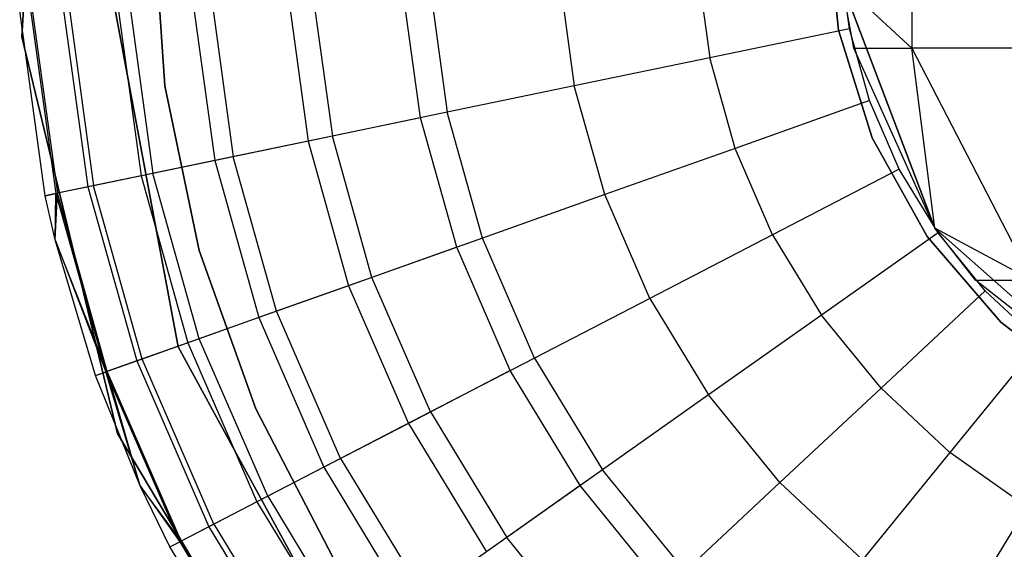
# Model space of a CAD drawing. Extents: x -28.1 to 0, y 0 to 28.1.
# Tile 16 of 215: x -28.148 to -27.794, y 13.847 to 14.037. Entities that reach past the tile are written whole.
import ezdxf

# ---------------------------------------------------------------- set-up
doc = ezdxf.new("R2010")
doc.units = 0
doc.header["$MEASUREMENT"] = 0
doc.layers.get('0').update_dxf_attribs({"color": 13, "linetype": 'CONTINUOUS'})

# ---------------------------------------------------------------- blocks, each defined once
blk = doc.blocks.new('ORTO_VIII_Z_ZAROWKA_OKAPO0')
at = {"color": 0}
for p, q in [((0.27194, 14.43916, 10.00781), (0.26284, 14.29275, 10.00781)), ((0.26284, 14.29275, 3.3149), (0.27194, 14.43916, 3.3149)), ((0.27194, 14.43916, 10.00781), (0.26284, 14.29275, 10.00781)), ((0.26284, 14.29275, 3.3149), (0.27194, 14.43916, 3.3149)), ((0.5828, 14.38286, 1.89944), (0.5828, 14.28865, 1.89944)), ((0.5828, 14.38286, 1.89944), (0.5828, 14.28865, 1.89944)), ((0.31017, 14.33548, 3.47238), (0.31433, 14.27517, 3.47238)), ((0.31433, 14.27517, 3.43301), (0.31017, 14.33548, 3.43301)), ((0.31017, 14.33548, 3.47238), (0.31433, 14.27517, 3.47238)), ((0.31433, 14.27517, 3.43301), (0.31017, 14.33548, 3.43301)), ((0.55643, 14.29521, 3.47238), (0.55229, 14.33563, 3.47238)), ((0.55229, 14.33563, 3.43301), (0.55643, 14.29521, 3.43301)), ((0.55229, 14.33563, 3.43301), (0.55643, 14.29521, 3.43301)), ((0.55643, 14.29521, 3.47238), (0.55229, 14.33563, 3.47238)), ((0.3191, 14.18135, 10.00781), (0.29263, 14.32302, 10.00781)), ((0.29263, 14.32302, 3.3149), (0.3191, 14.18135, 3.3149)), ((0.29263, 14.32302, 3.3149), (0.3191, 14.18135, 3.3149)), ((0.3191, 14.18135, 10.00781), (0.29263, 14.32302, 10.00781)), ((0.56035, 14.29571, 12.27765), (0.55669, 14.32232, 12.27765)), ((0.56035, 14.29571, 12.27765), (0.55669, 14.32232, 12.27765)), ((0.50553, 14.31882, 12.27316), (0.51014, 14.28527, 12.27316)), ((0.50553, 14.31882, 12.27316), (0.51014, 14.28527, 12.27316)), ((0.45593, 14.31543, 12.25984), (0.46147, 14.27516, 12.25984)), ((0.45593, 14.31543, 12.25984), (0.46147, 14.27516, 12.25984)), ((0.40616, 14.26366, 9.95481), (0.39957, 14.31158, 9.95481)), ((0.40616, 14.26366, 9.95481), (0.39957, 14.31158, 9.95481)), ((0.40939, 14.31225, 12.23809), (0.4158, 14.26567, 12.23809)), ((0.40939, 14.31225, 12.23809), (0.4158, 14.26567, 12.23809)), ((0.55766, 14.31203, 7.64954), (0.59107, 14.22393, 7.64954)), ((0.5828, 14.28865, 1.89944), (0.55766, 14.31203, 2.13773)), ((0.56195, 14.28865, 2.13773), (0.55766, 14.31203, 2.13773)), ((0.5828, 14.28865, 1.89944), (0.55766, 14.31203, 2.13773)), ((0.59107, 14.22393, 7.64954), (0.55766, 14.31203, 2.13773)), ((0.56195, 14.28865, 2.13773), (0.55766, 14.31203, 2.13773)), ((0.59107, 14.22393, 7.64954), (0.55766, 14.31203, 2.13773)), ((0.55766, 14.31203, 7.64954), (0.59107, 14.22393, 7.64954)), ((0.35844, 14.30876, 10.02262), (0.36579, 14.25528, 10.02262)), ((0.35844, 14.30876, 10.02262), (0.36579, 14.25528, 10.02262)), ((0.36733, 14.30937, 12.20857), (0.37452, 14.25709, 12.20857)), ((0.36733, 14.30937, 12.20857), (0.37452, 14.25709, 12.20857)), ((0.29724, 14.30458, 10.16879), (0.30573, 14.2428, 10.16879)), ((0.29724, 14.30458, 10.16879), (0.30573, 14.2428, 10.16879)), ((0.30157, 14.30487, 12.13001), (0.30998, 14.24368, 12.13001)), ((0.30157, 14.30487, 12.13001), (0.30998, 14.24368, 12.13001)), ((0.32422, 14.30642, 10.09418), (0.33221, 14.2483, 10.09418)), ((0.32422, 14.30642, 10.09418), (0.33221, 14.2483, 10.09418)), ((0.33102, 14.30689, 12.17217), (0.33888, 14.24968, 12.17217)), ((0.33102, 14.30689, 12.17217), (0.33888, 14.24968, 12.17217)), ((0.27125, 14.23563, 10.40345), (0.2621, 14.30217, 10.40345)), ((0.27125, 14.23563, 11.98237), (0.2621, 14.30217, 11.98237)), ((0.27125, 14.23563, 10.40345), (0.2621, 14.30217, 10.40345)), ((0.27125, 14.23563, 11.98237), (0.2621, 14.30217, 11.98237)), ((0.26603, 14.30244, 10.32419), (0.2751, 14.23643, 10.32419)), ((0.26603, 14.30244, 10.32419), (0.2751, 14.23643, 10.32419)), ((0.26658, 14.30248, 12.03365), (0.27564, 14.23654, 12.03365)), ((0.26658, 14.30248, 12.03365), (0.27564, 14.23654, 12.03365)), ((0.27778, 14.30325, 10.24572), (0.28664, 14.23883, 10.24572)), ((0.27778, 14.30325, 10.24572), (0.28664, 14.23883, 10.24572)), ((0.27987, 14.30339, 12.08336), (0.28868, 14.23925, 12.08336)), ((0.27987, 14.30339, 12.08336), (0.28868, 14.23925, 12.08336)), ((0.56035, 14.29571, 12.27765), (0.51014, 14.28527, 12.27316)), ((0.56035, 14.29571, 12.27765), (0.51014, 14.28527, 12.27316)), ((0.56861, 14.25646, 3.47238), (0.55643, 14.29521, 3.47238)), ((0.55643, 14.29521, 3.43301), (0.56861, 14.25646, 3.43301)), ((0.55643, 14.29521, 3.43301), (0.56861, 14.25646, 3.43301)), ((0.55643, 14.29521, 3.43301), (0.55643, 14.29521, 3.47238)), ((0.56861, 14.25646, 3.47238), (0.55643, 14.29521, 3.47238)), ((0.55643, 14.29521, 3.43301), (0.55643, 14.29521, 3.47238)), ((0.56759, 14.26983, 12.27765), (0.56035, 14.29571, 12.27765)), ((0.56759, 14.26983, 12.27765), (0.56035, 14.29571, 12.27765)), ((0.26284, 14.29275, 10.00781), (0.29729, 14.15016, 10.00781)), ((0.29729, 14.15016, 3.3149), (0.26284, 14.29275, 3.3149)), ((0.26284, 14.29275, 10.00781), (0.29729, 14.15016, 10.00781)), ((0.26284, 14.29275, 10.00781), (0.26284, 14.29275, 3.3149)), ((0.29729, 14.15016, 3.3149), (0.26284, 14.29275, 3.3149)), ((0.26284, 14.29275, 10.00781), (0.26284, 14.29275, 3.3149)), ((0.59107, 14.22393, 2.13773), (0.56195, 14.28865, 2.13773)), ((0.56195, 14.28865, 2.13773), (0.5828, 14.28865, 1.89944)), ((0.56195, 14.28865, 2.13773), (0.5828, 14.28865, 1.89944)), ((0.59107, 14.22393, 7.64954), (0.56195, 14.28865, 2.13773)), ((0.59107, 14.22393, 2.13773), (0.56195, 14.28865, 2.13773)), ((0.59107, 14.22393, 7.64954), (0.56195, 14.28865, 2.13773)), ((0.59107, 14.22393, 2.13773), (0.5828, 14.28865, 1.89944)), ((0.5828, 14.28865, 1.89944), (0.62592, 14.20522, 1.90705)), ((0.59107, 14.22393, 2.13773), (0.5828, 14.28865, 1.89944)), ((0.6447, 14.28865, 1.6684), (0.5828, 14.28865, 1.89944)), ((0.6447, 14.28865, 1.6684), (0.5828, 14.28865, 1.89944)), ((0.5828, 14.28865, 1.89944), (0.62592, 14.20522, 1.90705)), ((0.51014, 14.28527, 12.27316), (0.46147, 14.27516, 12.25984)), ((0.51014, 14.28527, 12.27316), (0.46147, 14.27516, 12.25984)), ((0.51928, 14.25266, 12.27316), (0.51014, 14.28527, 12.27316)), ((0.51928, 14.25266, 12.27316), (0.51014, 14.28527, 12.27316)), ((0.31433, 14.27517, 3.47238), (0.32667, 14.21599, 3.47238)), ((0.32667, 14.21599, 3.43301), (0.31433, 14.27517, 3.43301)), ((0.31433, 14.27517, 3.47238), (0.32667, 14.21599, 3.47238)), ((0.31433, 14.27517, 3.47238), (0.31433, 14.27517, 3.43301)), ((0.32667, 14.21599, 3.43301), (0.31433, 14.27517, 3.43301)), ((0.31433, 14.27517, 3.47238), (0.31433, 14.27517, 3.43301)), ((0.46147, 14.27516, 12.25984), (0.4158, 14.26567, 12.23809)), ((0.46147, 14.27516, 12.25984), (0.4158, 14.26567, 12.23809)), ((0.47244, 14.23602, 12.25984), (0.46147, 14.27516, 12.25984)), ((0.47244, 14.23602, 12.25984), (0.46147, 14.27516, 12.25984)), ((0.56759, 14.26983, 12.27765), (0.51928, 14.25266, 12.27316)), ((0.56759, 14.26983, 12.27765), (0.51928, 14.25266, 12.27316)), ((0.5783, 14.24519, 12.27765), (0.56759, 14.26983, 12.27765)), ((0.5783, 14.24519, 12.27765), (0.56759, 14.26983, 12.27765)), ((0.4158, 14.26567, 12.23809), (0.37452, 14.25709, 12.20857)), ((0.4158, 14.26567, 12.23809), (0.37452, 14.25709, 12.20857)), ((0.42848, 14.22039, 12.23809), (0.4158, 14.26567, 12.23809)), ((0.42848, 14.22039, 12.23809), (0.4158, 14.26567, 12.23809)), ((0.40616, 14.26366, 9.95481), (0.36579, 14.25528, 10.02262)), ((0.40616, 14.26366, 9.95481), (0.36579, 14.25528, 10.02262)), ((0.41921, 14.2171, 9.95481), (0.40616, 14.26366, 9.95481)), ((0.41921, 14.2171, 9.95481), (0.40616, 14.26366, 9.95481)), ((0.36579, 14.25528, 10.02262), (0.33221, 14.2483, 10.09418)), ((0.36579, 14.25528, 10.02262), (0.33221, 14.2483, 10.09418)), ((0.37452, 14.25709, 12.20857), (0.33888, 14.24968, 12.17217)), ((0.37452, 14.25709, 12.20857), (0.33888, 14.24968, 12.17217)), ((0.36579, 14.25528, 10.02262), (0.38036, 14.20329, 10.02262)), ((0.36579, 14.25528, 10.02262), (0.38036, 14.20329, 10.02262)), ((0.38875, 14.20628, 12.20857), (0.37452, 14.25709, 12.20857)), ((0.38875, 14.20628, 12.20857), (0.37452, 14.25709, 12.20857)), ((0.58835, 14.22095, 3.47238), (0.56861, 14.25646, 3.47238)), ((0.56861, 14.25646, 3.43301), (0.58835, 14.22095, 3.43301)), ((0.56861, 14.25646, 3.43301), (0.58835, 14.22095, 3.43301)), ((0.56861, 14.25646, 3.43301), (0.56861, 14.25646, 3.47238)), ((0.58835, 14.22095, 3.47238), (0.56861, 14.25646, 3.47238)), ((0.56861, 14.25646, 3.43301), (0.56861, 14.25646, 3.47238)), ((0.51928, 14.25266, 12.27316), (0.47244, 14.23602, 12.25984)), ((0.51928, 14.25266, 12.27316), (0.47244, 14.23602, 12.25984)), ((0.53277, 14.2216, 12.27316), (0.51928, 14.25266, 12.27316)), ((0.53277, 14.2216, 12.27316), (0.51928, 14.25266, 12.27316)), ((0.33221, 14.2483, 10.09418), (0.30573, 14.2428, 10.16879)), ((0.33221, 14.2483, 10.09418), (0.30573, 14.2428, 10.16879)), ((0.33888, 14.24968, 12.17217), (0.30998, 14.24368, 12.13001)), ((0.33888, 14.24968, 12.17217), (0.30998, 14.24368, 12.13001)), ((0.33221, 14.2483, 10.09418), (0.34803, 14.1918, 10.09418)), ((0.33221, 14.2483, 10.09418), (0.34803, 14.1918, 10.09418)), ((0.35446, 14.19409, 12.17217), (0.33888, 14.24968, 12.17217)), ((0.35446, 14.19409, 12.17217), (0.33888, 14.24968, 12.17217)), ((0.30998, 14.24368, 12.13001), (0.28868, 14.23925, 12.08336)), ((0.30998, 14.24368, 12.13001), (0.28868, 14.23925, 12.08336)), ((0.32664, 14.1842, 12.13001), (0.30998, 14.24368, 12.13001)), ((0.32664, 14.1842, 12.13001), (0.30998, 14.24368, 12.13001)), ((0.5783, 14.24519, 12.27765), (0.53277, 14.2216, 12.27316)), ((0.5783, 14.24519, 12.27765), (0.53277, 14.2216, 12.27316)), ((0.59226, 14.22224, 12.27765), (0.5783, 14.24519, 12.27765)), ((0.59226, 14.22224, 12.27765), (0.5783, 14.24519, 12.27765)), ((0.30573, 14.2428, 10.16879), (0.28664, 14.23883, 10.24572)), ((0.30573, 14.2428, 10.16879), (0.28664, 14.23883, 10.24572)), ((0.30573, 14.2428, 10.16879), (0.32256, 14.18275, 10.16879)), ((0.30573, 14.2428, 10.16879), (0.32256, 14.18275, 10.16879)), ((0.27564, 14.23654, 12.03365), (0.27125, 14.23563, 11.98237)), ((0.27564, 14.23654, 12.03365), (0.27125, 14.23563, 11.98237)), ((0.27125, 14.23563, 10.40345), (0.2751, 14.23643, 10.32419)), ((0.27125, 14.23563, 10.40345), (0.2751, 14.23643, 10.32419)), ((0.27483, 14.21973, 11.98237), (0.27564, 14.23654, 12.03365)), ((0.27483, 14.21973, 11.98237), (0.27564, 14.23654, 12.03365)), ((0.27483, 14.21973, 10.40345), (0.2751, 14.23643, 10.32419)), ((0.27483, 14.21973, 10.40345), (0.2751, 14.23643, 10.32419)), ((0.28664, 14.23883, 10.24572), (0.2751, 14.23643, 10.32419)), ((0.28664, 14.23883, 10.24572), (0.2751, 14.23643, 10.32419)), ((0.2751, 14.23643, 10.32419), (0.29308, 14.17227, 10.32419)), ((0.2751, 14.23643, 10.32419), (0.29308, 14.17227, 10.32419)), ((0.28868, 14.23925, 12.08336), (0.27564, 14.23654, 12.03365)), ((0.28868, 14.23925, 12.08336), (0.27564, 14.23654, 12.03365)), ((0.29359, 14.17246, 12.03365), (0.27564, 14.23654, 12.03365)), ((0.29359, 14.17246, 12.03365), (0.27564, 14.23654, 12.03365)), ((0.28664, 14.23883, 10.24572), (0.30418, 14.17622, 10.24572)), ((0.28664, 14.23883, 10.24572), (0.30418, 14.17622, 10.24572)), ((0.30615, 14.17692, 12.08336), (0.28868, 14.23925, 12.08336)), ((0.30615, 14.17692, 12.08336), (0.28868, 14.23925, 12.08336)), ((0.27483, 14.21973, 10.40345), (0.27125, 14.23563, 10.40345)), ((0.27483, 14.21973, 11.98237), (0.27125, 14.23563, 11.98237)), ((0.27125, 14.23563, 11.98237), (0.27125, 14.23563, 10.40345)), ((0.27483, 14.21973, 10.40345), (0.27125, 14.23563, 10.40345)), ((0.27125, 14.23563, 11.98237), (0.27125, 14.23563, 10.40345)), ((0.27483, 14.21973, 11.98237), (0.27125, 14.23563, 11.98237)), ((0.47244, 14.23602, 12.25984), (0.42848, 14.22039, 12.23809)), ((0.47244, 14.23602, 12.25984), (0.42848, 14.22039, 12.23809)), ((0.48863, 14.19873, 12.25984), (0.47244, 14.23602, 12.25984)), ((0.48863, 14.19873, 12.25984), (0.47244, 14.23602, 12.25984)), ((0.59226, 14.22224, 12.27765), (0.55037, 14.19267, 12.27316)), ((0.59226, 14.22224, 12.27765), (0.55037, 14.19267, 12.27316)), ((0.59107, 14.22393, 7.64954), (0.6616, 14.16145, 7.64954)), ((0.62592, 14.20522, 1.90705), (0.59107, 14.22393, 2.13773)), ((0.60573, 14.20522, 2.13773), (0.59107, 14.22393, 2.13773)), ((0.62592, 14.20522, 1.90705), (0.59107, 14.22393, 2.13773)), ((0.6616, 14.16145, 7.64954), (0.59107, 14.22393, 2.13773)), ((0.60573, 14.20522, 2.13773), (0.59107, 14.22393, 2.13773)), ((0.6616, 14.16145, 7.64954), (0.59107, 14.22393, 2.13773)), ((0.59107, 14.22393, 7.64954), (0.6616, 14.16145, 7.64954)), ((0.59107, 14.22393, 7.64954), (0.59107, 14.22393, 2.13773)), ((0.59107, 14.22393, 7.64954), (0.59107, 14.22393, 2.13773)), ((0.60921, 14.20139, 12.27765), (0.59226, 14.22224, 12.27765)), ((0.60921, 14.20139, 12.27765), (0.59226, 14.22224, 12.27765)), ((0.28937, 14.17095, 10.40345), (0.27483, 14.21973, 10.40345)), ((0.27483, 14.21973, 10.40345), (0.29308, 14.17227, 10.32419)), ((0.27483, 14.21973, 10.40345), (0.29308, 14.17227, 10.32419)), ((0.28937, 14.17095, 11.98237), (0.27483, 14.21973, 11.98237)), ((0.27483, 14.21973, 11.98237), (0.27483, 14.21973, 10.40345)), ((0.28937, 14.17095, 10.40345), (0.27483, 14.21973, 10.40345)), ((0.27483, 14.21973, 11.98237), (0.27483, 14.21973, 10.40345)), ((0.28937, 14.17095, 11.98237), (0.27483, 14.21973, 11.98237)), ((0.29359, 14.17246, 12.03365), (0.27483, 14.21973, 11.98237)), ((0.29359, 14.17246, 12.03365), (0.27483, 14.21973, 11.98237)), ((0.42848, 14.22039, 12.23809), (0.38875, 14.20628, 12.20857)), ((0.42848, 14.22039, 12.23809), (0.38875, 14.20628, 12.20857)), ((0.44721, 14.17727, 12.23809), (0.42848, 14.22039, 12.23809)), ((0.44721, 14.17727, 12.23809), (0.42848, 14.22039, 12.23809)), ((0.53277, 14.2216, 12.27316), (0.48863, 14.19873, 12.25984)), ((0.53277, 14.2216, 12.27316), (0.48863, 14.19873, 12.25984)), ((0.53277, 14.2216, 12.27316), (0.55037, 14.19267, 12.27316)), ((0.53277, 14.2216, 12.27316), (0.55037, 14.19267, 12.27316)), ((0.61483, 14.19014, 3.47238), (0.58835, 14.22095, 3.47238)), ((0.58835, 14.22095, 3.43301), (0.61483, 14.19014, 3.43301)), ((0.58835, 14.22095, 3.43301), (0.61483, 14.19014, 3.43301)), ((0.58835, 14.22095, 3.43301), (0.58835, 14.22095, 3.47238)), ((0.61483, 14.19014, 3.47238), (0.58835, 14.22095, 3.47238)), ((0.58835, 14.22095, 3.43301), (0.58835, 14.22095, 3.47238)), ((0.32667, 14.21599, 3.47238), (0.34694, 14.15904, 3.47238)), ((0.34694, 14.15904, 3.43301), (0.32667, 14.21599, 3.43301)), ((0.32667, 14.21599, 3.47238), (0.34694, 14.15904, 3.47238)), ((0.32667, 14.21599, 3.47238), (0.32667, 14.21599, 3.43301)), ((0.34694, 14.15904, 3.43301), (0.32667, 14.21599, 3.43301)), ((0.32667, 14.21599, 3.47238), (0.32667, 14.21599, 3.43301)), ((0.41921, 14.2171, 9.95481), (0.38036, 14.20329, 10.02262)), ((0.41921, 14.2171, 9.95481), (0.38036, 14.20329, 10.02262)), ((0.43847, 14.17274, 9.95481), (0.41921, 14.2171, 9.95481)), ((0.43847, 14.17274, 9.95481), (0.41921, 14.2171, 9.95481)), ((0.38875, 14.20628, 12.20857), (0.35446, 14.19409, 12.17217)), ((0.38875, 14.20628, 12.20857), (0.35446, 14.19409, 12.17217)), ((0.40978, 14.15787, 12.20857), (0.38875, 14.20628, 12.20857)), ((0.40978, 14.15787, 12.20857), (0.38875, 14.20628, 12.20857)), ((0.6616, 14.16145, 2.13773), (0.60573, 14.20522, 2.13773)), ((0.60573, 14.20522, 2.13773), (0.62592, 14.20522, 1.90705)), ((0.60573, 14.20522, 2.13773), (0.62592, 14.20522, 1.90705)), ((0.6616, 14.16145, 7.64954), (0.60573, 14.20522, 2.13773)), ((0.6616, 14.16145, 2.13773), (0.60573, 14.20522, 2.13773)), ((0.6616, 14.16145, 7.64954), (0.60573, 14.20522, 2.13773)), ((0.38036, 14.20329, 10.02262), (0.34803, 14.1918, 10.09418)), ((0.38036, 14.20329, 10.02262), (0.34803, 14.1918, 10.09418)), ((0.38036, 14.20329, 10.02262), (0.40187, 14.15377, 10.02262)), ((0.38036, 14.20329, 10.02262), (0.40187, 14.15377, 10.02262)), ((0.60921, 14.20139, 12.27765), (0.57174, 14.1664, 12.27316)), ((0.60921, 14.20139, 12.27765), (0.57174, 14.1664, 12.27316)), ((0.62885, 14.18306, 12.27765), (0.60921, 14.20139, 12.27765)), ((0.62885, 14.18306, 12.27765), (0.60921, 14.20139, 12.27765)), ((0.48863, 14.19873, 12.25984), (0.44721, 14.17727, 12.23809)), ((0.48863, 14.19873, 12.25984), (0.44721, 14.17727, 12.23809)), ((0.48863, 14.19873, 12.25984), (0.50975, 14.164, 12.25984)), ((0.48863, 14.19873, 12.25984), (0.50975, 14.164, 12.25984)), ((0.35446, 14.19409, 12.17217), (0.32664, 14.1842, 12.13001)), ((0.35446, 14.19409, 12.17217), (0.32664, 14.1842, 12.13001)), ((0.37746, 14.14113, 12.17217), (0.35446, 14.19409, 12.17217)), ((0.37746, 14.14113, 12.17217), (0.35446, 14.19409, 12.17217)), ((0.34803, 14.1918, 10.09418), (0.32256, 14.18275, 10.16879)), ((0.34803, 14.1918, 10.09418), (0.32256, 14.18275, 10.16879)), ((0.34803, 14.1918, 10.09418), (0.37141, 14.13799, 10.09418)), ((0.34803, 14.1918, 10.09418), (0.37141, 14.13799, 10.09418)), ((0.55037, 14.19267, 12.27316), (0.50975, 14.164, 12.25984)), ((0.55037, 14.19267, 12.27316), (0.50975, 14.164, 12.25984)), ((0.57174, 14.1664, 12.27316), (0.55037, 14.19267, 12.27316)), ((0.57174, 14.1664, 12.27316), (0.55037, 14.19267, 12.27316)), ((0.64698, 14.16529, 3.47238), (0.61483, 14.19014, 3.47238)), ((0.61483, 14.19014, 3.43301), (0.64698, 14.16529, 3.43301)), ((0.61483, 14.19014, 3.43301), (0.64698, 14.16529, 3.43301)), ((0.61483, 14.19014, 3.43301), (0.61483, 14.19014, 3.47238)), ((0.64698, 14.16529, 3.47238), (0.61483, 14.19014, 3.47238)), ((0.61483, 14.19014, 3.43301), (0.61483, 14.19014, 3.47238)), ((0.32664, 14.1842, 12.13001), (0.30615, 14.17692, 12.08336)), ((0.32664, 14.1842, 12.13001), (0.30615, 14.17692, 12.08336)), ((0.35125, 14.12755, 12.13001), (0.32664, 14.1842, 12.13001)), ((0.35125, 14.12755, 12.13001), (0.32664, 14.1842, 12.13001)), ((0.32256, 14.18275, 10.16879), (0.30418, 14.17622, 10.24572)), ((0.32256, 14.18275, 10.16879), (0.30418, 14.17622, 10.24572)), ((0.38805, 14.0548, 10.00781), (0.3191, 14.18135, 10.00781)), ((0.3191, 14.18135, 3.3149), (0.38805, 14.0548, 3.3149)), ((0.3191, 14.18135, 3.3149), (0.38805, 14.0548, 3.3149)), ((0.3191, 14.18135, 3.3149), (0.3191, 14.18135, 10.00781)), ((0.38805, 14.0548, 10.00781), (0.3191, 14.18135, 10.00781)), ((0.3191, 14.18135, 3.3149), (0.3191, 14.18135, 10.00781)), ((0.32256, 14.18275, 10.16879), (0.3474, 14.12555, 10.16879)), ((0.32256, 14.18275, 10.16879), (0.3474, 14.12555, 10.16879)), ((0.62885, 14.18306, 12.27765), (0.59649, 14.14328, 12.27316)), ((0.62885, 14.18306, 12.27765), (0.59649, 14.14328, 12.27316)), ((0.30418, 14.17622, 10.24572), (0.29308, 14.17227, 10.32419)), ((0.30418, 14.17622, 10.24572), (0.29308, 14.17227, 10.32419)), ((0.30615, 14.17692, 12.08336), (0.29359, 14.17246, 12.03365)), ((0.30615, 14.17692, 12.08336), (0.29359, 14.17246, 12.03365)), ((0.30418, 14.17622, 10.24572), (0.33009, 14.11658, 10.24572)), ((0.30418, 14.17622, 10.24572), (0.33009, 14.11658, 10.24572)), ((0.33194, 14.11754, 12.08336), (0.30615, 14.17692, 12.08336)), ((0.33194, 14.11754, 12.08336), (0.30615, 14.17692, 12.08336)), ((0.44721, 14.17727, 12.23809), (0.40978, 14.15787, 12.20857)), ((0.44721, 14.17727, 12.23809), (0.40978, 14.15787, 12.20857)), ((0.44721, 14.17727, 12.23809), (0.47164, 14.1371, 12.23809)), ((0.44721, 14.17727, 12.23809), (0.47164, 14.1371, 12.23809)), ((0.43847, 14.17274, 9.95481), (0.40187, 14.15377, 10.02262)), ((0.43847, 14.17274, 9.95481), (0.40187, 14.15377, 10.02262)), ((0.4636, 14.13142, 9.95481), (0.43847, 14.17274, 9.95481)), ((0.4636, 14.13142, 9.95481), (0.43847, 14.17274, 9.95481)), ((0.28937, 14.17095, 11.98237), (0.29359, 14.17246, 12.03365)), ((0.28937, 14.17095, 11.98237), (0.29359, 14.17246, 12.03365)), ((0.28937, 14.17095, 10.40345), (0.29308, 14.17227, 10.32419)), ((0.28937, 14.17095, 10.40345), (0.29308, 14.17227, 10.32419)), ((0.30543, 14.13132, 10.40345), (0.28937, 14.17095, 10.40345)), ((0.30543, 14.13132, 11.98237), (0.28937, 14.17095, 11.98237)), ((0.28937, 14.17095, 11.98237), (0.28937, 14.17095, 10.40345)), ((0.30543, 14.13132, 10.40345), (0.28937, 14.17095, 10.40345)), ((0.28937, 14.17095, 11.98237), (0.28937, 14.17095, 10.40345)), ((0.30543, 14.13132, 11.98237), (0.28937, 14.17095, 11.98237)), ((0.30543, 14.13132, 10.40345), (0.29308, 14.17227, 10.32419)), ((0.29308, 14.17227, 10.32419), (0.31963, 14.11116, 10.32419)), ((0.30543, 14.13132, 10.40345), (0.29308, 14.17227, 10.32419)), ((0.29308, 14.17227, 10.32419), (0.31963, 14.11116, 10.32419)), ((0.30543, 14.13132, 11.98237), (0.29359, 14.17246, 12.03365)), ((0.30543, 14.13132, 11.98237), (0.29359, 14.17246, 12.03365)), ((0.32011, 14.11141, 12.03365), (0.29359, 14.17246, 12.03365)), ((0.32011, 14.11141, 12.03365), (0.29359, 14.17246, 12.03365)), ((0.57174, 14.1664, 12.27316), (0.53541, 14.13246, 12.25984)), ((0.57174, 14.1664, 12.27316), (0.53541, 14.13246, 12.25984)), ((0.59649, 14.14328, 12.27316), (0.57174, 14.1664, 12.27316)), ((0.59649, 14.14328, 12.27316), (0.57174, 14.1664, 12.27316)), ((0.50975, 14.164, 12.25984), (0.47164, 14.1371, 12.23809)), ((0.50975, 14.164, 12.25984), (0.47164, 14.1371, 12.23809)), ((0.53541, 14.13246, 12.25984), (0.50975, 14.164, 12.25984)), ((0.53541, 14.13246, 12.25984), (0.50975, 14.164, 12.25984)), ((0.34694, 14.15904, 3.47238), (0.37479, 14.10539, 3.47238)), ((0.37479, 14.10539, 3.43301), (0.34694, 14.15904, 3.43301)), ((0.34694, 14.15904, 3.47238), (0.37479, 14.10539, 3.47238)), ((0.34694, 14.15904, 3.47238), (0.34694, 14.15904, 3.43301)), ((0.37479, 14.10539, 3.43301), (0.34694, 14.15904, 3.43301)), ((0.34694, 14.15904, 3.47238), (0.34694, 14.15904, 3.43301)), ((0.40978, 14.15787, 12.20857), (0.37746, 14.14113, 12.17217)), ((0.40978, 14.15787, 12.20857), (0.37746, 14.14113, 12.17217)), ((0.40978, 14.15787, 12.20857), (0.4372, 14.11278, 12.20857)), ((0.40978, 14.15787, 12.20857), (0.4372, 14.11278, 12.20857)), ((0.40187, 14.15377, 10.02262), (0.37141, 14.13799, 10.09418)), ((0.40187, 14.15377, 10.02262), (0.37141, 14.13799, 10.09418)), ((0.40187, 14.15377, 10.02262), (0.42992, 14.10764, 10.02262)), ((0.40187, 14.15377, 10.02262), (0.42992, 14.10764, 10.02262)), ((0.29729, 14.15016, 10.00781), (0.37225, 14.02406, 10.00781)), ((0.37225, 14.02406, 3.3149), (0.29729, 14.15016, 3.3149)), ((0.29729, 14.15016, 10.00781), (0.37225, 14.02406, 10.00781)), ((0.29729, 14.15016, 10.00781), (0.29729, 14.15016, 3.3149)), ((0.37225, 14.02406, 3.3149), (0.29729, 14.15016, 3.3149)), ((0.29729, 14.15016, 10.00781), (0.29729, 14.15016, 3.3149)), ((0.37746, 14.14113, 12.17217), (0.35125, 14.12755, 12.13001)), ((0.37746, 14.14113, 12.17217), (0.35125, 14.12755, 12.13001)), ((0.37746, 14.14113, 12.17217), (0.40746, 14.09179, 12.17217)), ((0.37746, 14.14113, 12.17217), (0.40746, 14.09179, 12.17217)), ((0.59649, 14.14328, 12.27316), (0.56512, 14.10472, 12.25984)), ((0.59649, 14.14328, 12.27316), (0.56512, 14.10472, 12.25984)), ((0.62416, 14.12375, 12.27316), (0.59649, 14.14328, 12.27316)), ((0.62416, 14.12375, 12.27316), (0.59649, 14.14328, 12.27316)), ((0.37141, 14.13799, 10.09418), (0.3474, 14.12555, 10.16879)), ((0.37141, 14.13799, 10.09418), (0.3474, 14.12555, 10.16879)), ((0.37141, 14.13799, 10.09418), (0.40189, 14.08786, 10.09418)), ((0.37141, 14.13799, 10.09418), (0.40189, 14.08786, 10.09418)), ((0.47164, 14.1371, 12.23809), (0.4372, 14.11278, 12.20857)), ((0.47164, 14.1371, 12.23809), (0.4372, 14.11278, 12.20857)), ((0.50131, 14.10062, 12.23809), (0.47164, 14.1371, 12.23809)), ((0.50131, 14.10062, 12.23809), (0.47164, 14.1371, 12.23809)), ((0.31613, 14.10935, 10.40345), (0.30543, 14.13132, 10.40345)), ((0.30543, 14.13132, 10.40345), (0.31963, 14.11116, 10.32419)), ((0.30543, 14.13132, 10.40345), (0.31963, 14.11116, 10.32419)), ((0.31613, 14.10935, 11.98237), (0.30543, 14.13132, 11.98237)), ((0.30543, 14.13132, 11.98237), (0.30543, 14.13132, 10.40345)), ((0.31613, 14.10935, 10.40345), (0.30543, 14.13132, 10.40345)), ((0.30543, 14.13132, 11.98237), (0.30543, 14.13132, 10.40345)), ((0.31613, 14.10935, 11.98237), (0.30543, 14.13132, 11.98237)), ((0.32011, 14.11141, 12.03365), (0.30543, 14.13132, 11.98237)), ((0.32011, 14.11141, 12.03365), (0.30543, 14.13132, 11.98237)), ((0.4636, 14.13142, 9.95481), (0.42992, 14.10764, 10.02262)), ((0.4636, 14.13142, 9.95481), (0.42992, 14.10764, 10.02262)), ((0.49412, 14.09391, 9.95481), (0.4636, 14.13142, 9.95481)), ((0.49412, 14.09391, 9.95481), (0.4636, 14.13142, 9.95481)), ((0.53541, 14.13246, 12.25984), (0.50131, 14.10062, 12.23809)), ((0.53541, 14.13246, 12.25984), (0.50131, 14.10062, 12.23809)), ((0.56512, 14.10472, 12.25984), (0.53541, 14.13246, 12.25984)), ((0.56512, 14.10472, 12.25984), (0.53541, 14.13246, 12.25984)), ((0.35125, 14.12755, 12.13001), (0.33194, 14.11754, 12.08336)), ((0.35125, 14.12755, 12.13001), (0.33194, 14.11754, 12.08336)), ((0.35125, 14.12755, 12.13001), (0.38335, 14.07477, 12.13001)), ((0.35125, 14.12755, 12.13001), (0.38335, 14.07477, 12.13001)), ((0.3474, 14.12555, 10.16879), (0.33009, 14.11658, 10.24572)), ((0.3474, 14.12555, 10.16879), (0.33009, 14.11658, 10.24572)), ((0.3474, 14.12555, 10.16879), (0.3798, 14.07227, 10.16879)), ((0.3474, 14.12555, 10.16879), (0.3798, 14.07227, 10.16879)), ((0.62416, 14.12375, 12.27316), (0.59833, 14.08128, 12.25984)), ((0.62416, 14.12375, 12.27316), (0.59833, 14.08128, 12.25984)), ((0.33009, 14.11658, 10.24572), (0.31963, 14.11116, 10.32419)), ((0.33009, 14.11658, 10.24572), (0.31963, 14.11116, 10.32419)), ((0.33194, 14.11754, 12.08336), (0.32011, 14.11141, 12.03365)), ((0.33194, 14.11754, 12.08336), (0.32011, 14.11141, 12.03365)), ((0.33009, 14.11658, 10.24572), (0.36387, 14.06102, 10.24572)), ((0.33009, 14.11658, 10.24572), (0.36387, 14.06102, 10.24572)), ((0.33194, 14.11754, 12.08336), (0.36557, 14.06223, 12.08336)), ((0.33194, 14.11754, 12.08336), (0.36557, 14.06223, 12.08336)), ((0.4372, 14.11278, 12.20857), (0.40746, 14.09179, 12.17217)), ((0.4372, 14.11278, 12.20857), (0.40746, 14.09179, 12.17217)), ((0.4705, 14.07185, 12.20857), (0.4372, 14.11278, 12.20857)), ((0.4705, 14.07185, 12.20857), (0.4372, 14.11278, 12.20857)), ((0.31613, 14.10935, 11.98237), (0.32011, 14.11141, 12.03365)), ((0.31613, 14.10935, 11.98237), (0.32011, 14.11141, 12.03365)), ((0.31613, 14.10935, 10.40345), (0.31963, 14.11116, 10.32419)), ((0.31613, 14.10935, 10.40345), (0.31963, 14.11116, 10.32419)), ((0.35103, 14.05196, 10.40345), (0.31613, 14.10935, 10.40345)), ((0.35103, 14.05196, 11.98237), (0.31613, 14.10935, 11.98237)), ((0.31613, 14.10935, 11.98237), (0.31613, 14.10935, 10.40345)), ((0.35103, 14.05196, 10.40345), (0.31613, 14.10935, 10.40345)), ((0.31613, 14.10935, 11.98237), (0.31613, 14.10935, 10.40345)), ((0.35103, 14.05196, 11.98237), (0.31613, 14.10935, 11.98237)), ((0.31963, 14.11116, 10.32419), (0.35425, 14.05423, 10.32419)), ((0.31963, 14.11116, 10.32419), (0.35425, 14.05423, 10.32419)), ((0.32011, 14.11141, 12.03365), (0.35469, 14.05454, 12.03365)), ((0.32011, 14.11141, 12.03365), (0.35469, 14.05454, 12.03365))]:
    blk.add_line(p, q, dxfattribs=at)

msp = doc.modelspace()

# ---------------------------------------------------------------- block references
at = {"color": 0}
msp.add_blockref('ORTO_VIII_Z_ZAROWKA_OKAPO0', (-28.41, -0.26151, -0.64167), dxfattribs=at)

doc.saveas('drawing.dxf')
